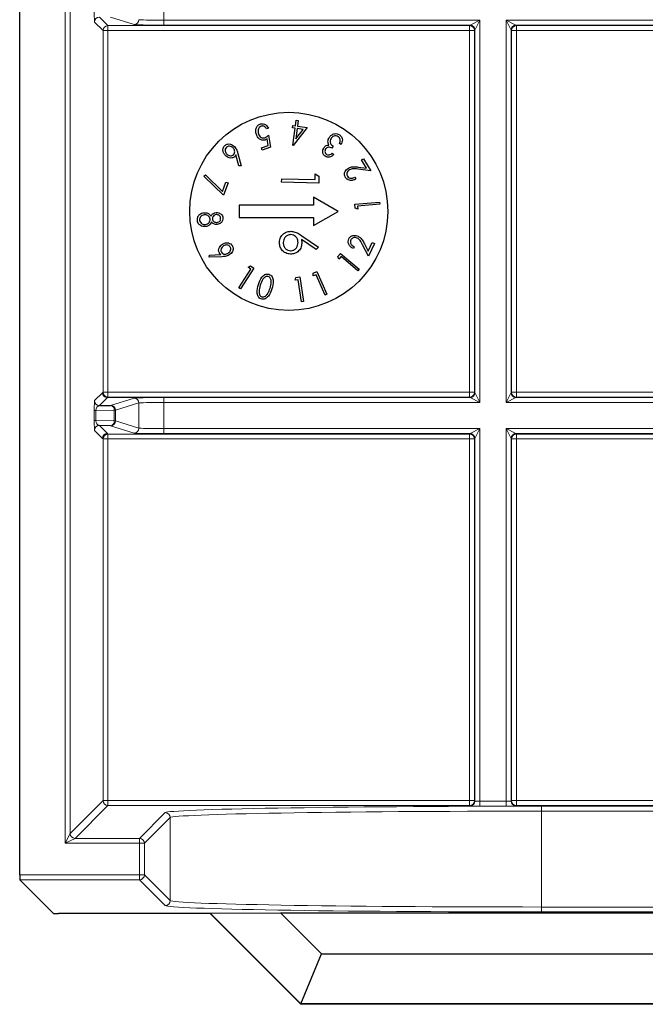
# Model space of a CAD drawing. Header units: millimetres. Extents: x 5 to 418, y 2 to 292.
# Tile 70 of 85: x 334.64 to 338.86, y 77.15 to 83.78. Entities that reach past the tile are written whole.
import ezdxf

# ---------------------------------------------------------------- set-up
doc = ezdxf.new("R2010")
doc.units = ezdxf.units.MM

msp = doc.modelspace()

# ---------------------------------------------------------------- linework, layer by layer
at = {"color": 7, "linetype": 'Continuous', "lineweight": 25}
for p, q in [((334.6433, 78.0243), (334.6433, 88.7996)), ((336.4809, 83.053), (336.4829, 83.0687)), ((336.4829, 83.0687), (336.4997, 83.0665)), ((336.4997, 83.0665), (336.5048, 83.1047)), ((336.5048, 83.1047), (336.5186, 83.1029)), ((336.5186, 83.1029), (336.5135, 83.0647)), ((336.3188, 83.0511), (336.3052, 83.0466)), ((336.3188, 83.0053), (336.3324, 82.9228)), ((336.4976, 83.0508), (336.4809, 83.053)), ((336.4823, 82.9364), (336.4976, 83.0508)), ((336.5795, 83.0558), (336.4851, 82.936)), ((336.5114, 83.0489), (336.5023, 82.9805)), ((336.5023, 82.9805), (336.5521, 83.0435)), ((336.5521, 83.0435), (336.5114, 83.0489)), ((336.5135, 83.0647), (336.5795, 83.0558)), ((336.3173, 82.9345), (336.3097, 82.9798)), ((336.4851, 82.936), (336.4823, 82.9364)), ((336.8081, 82.9415), (336.7967, 82.949)), ((336.1195, 82.7969), (336.0991, 82.8719)), ((336.1118, 82.8818), (336.1339, 82.7984)), ((336.2703, 82.9191), (336.3173, 82.9345)), ((336.2753, 82.904), (336.2703, 82.9191)), ((336.3324, 82.9228), (336.2753, 82.904)), ((336.7538, 82.9296), (336.7455, 82.917)), ((336.7467, 82.8828), (336.7587, 82.875)), ((336.9453, 82.838), (336.9591, 82.8461)), ((336.9781, 82.7827), (336.9453, 82.838)), ((336.9591, 82.8461), (337.0073, 82.7648)), ((335.8833, 82.7289), (335.8937, 82.7372)), ((335.8937, 82.7372), (336.0093, 82.6263)), ((336.1339, 82.7984), (336.1195, 82.7969)), ((336.6318, 82.7052), (336.6326, 82.7437)), ((336.6326, 82.7437), (336.658, 82.7285)), ((337.0073, 82.7648), (336.9213, 82.7756)), ((336.9221, 82.7897), (336.9781, 82.7827)), ((336.0165, 82.6006), (335.8833, 82.7289)), ((336.0093, 82.6263), (336.0323, 82.6888)), ((336.0469, 82.6834), (336.0165, 82.6006)), ((336.0323, 82.6888), (336.0469, 82.6834)), ((336.4071, 82.6875), (336.4075, 82.7099)), ((336.657, 82.6823), (336.4071, 82.6875)), ((336.4075, 82.7099), (336.6318, 82.7052)), ((336.658, 82.7285), (336.657, 82.6823)), ((336.9008, 82.721), (336.9076, 82.7095)), ((336.7884, 82.4916), (336.6217, 82.5878)), ((336.6217, 82.5878), (336.6217, 82.5332)), ((336.9004, 82.5398), (337.0662, 82.5543)), ((336.9028, 82.5127), (336.9004, 82.5398)), ((337.0674, 82.5406), (336.9178, 82.5275)), ((337.0662, 82.5543), (337.0674, 82.5406)), ((336.6217, 82.5332), (336.1217, 82.5332)), ((336.1217, 82.5332), (336.1217, 82.4499)), ((336.6217, 82.3954), (336.7884, 82.4916)), ((336.9197, 82.5058), (336.9028, 82.5127)), ((336.9178, 82.5275), (336.9197, 82.5058)), ((336.1217, 82.4499), (336.6217, 82.4499)), ((336.6217, 82.4499), (336.6217, 82.3954)), ((336.6404, 82.2338), (336.5408, 82.302)), ((336.5419, 82.3278), (336.6544, 82.2508)), ((336.9644, 82.2735), (336.9902, 82.2234)), ((336.9902, 82.2234), (337.0173, 82.2815)), ((337.0318, 82.2747), (336.9919, 82.1892)), ((337.0173, 82.2815), (337.0318, 82.2747)), ((336.6544, 82.2508), (336.6404, 82.2338)), ((336.786, 82.1872), (336.8036, 82.208)), ((336.8036, 82.208), (336.9294, 82.1012)), ((336.8957, 82.2524), (336.8901, 82.2404)), ((336.9919, 82.1892), (336.9523, 82.2663)), ((335.9186, 82.1832), (335.9202, 82.1975)), ((336.0044, 82.1863), (335.9186, 82.1832)), ((335.9202, 82.1975), (335.9974, 82.2009)), ((336.7929, 82.1704), (336.786, 82.1872)), ((336.807, 82.187), (336.7929, 82.1704)), ((336.9206, 82.0907), (336.807, 82.187)), ((336.1189, 81.9773), (336.2001, 82.1033)), ((336.2204, 82.1095), (336.1304, 81.9699)), ((336.1818, 82.1152), (336.1975, 82.1243)), ((336.2001, 82.1033), (336.1818, 82.1152)), ((336.1975, 82.1243), (336.2204, 82.1095)), ((336.6189, 82.0563), (336.6199, 82.0745)), ((336.6199, 82.0745), (336.6449, 82.0856)), ((336.6449, 82.0856), (336.7123, 81.9337)), ((336.9294, 82.1012), (336.9206, 82.0907)), ((336.4975, 82.0282), (336.5033, 82.0456)), ((336.5192, 82.0315), (336.4975, 82.0282)), ((336.5033, 82.0456), (336.5305, 82.0497)), ((336.5413, 81.8834), (336.5192, 82.0315)), ((336.5305, 82.0497), (336.555, 81.8854)), ((336.6389, 82.0651), (336.6189, 82.0563)), ((336.6996, 81.9281), (336.6389, 82.0651)), ((336.1304, 81.9699), (336.1189, 81.9773)), ((336.555, 81.8854), (336.5413, 81.8834)), ((336.7123, 81.9337), (336.6996, 81.9281)), ((335.1805, 81.1838), (335.2558, 81.1851)), ((335.2558, 81.0481), (335.1805, 81.0494)), ((334.8711, 77.7638), (334.6439, 77.991)), ((335.9262, 77.7656), (335.9252, 77.7632)), ((335.9262, 77.7656), (336.399, 77.769)), ((336.5369, 77.1549), (335.9262, 77.7656)), ((336.399, 77.769), (342.8444, 77.769)), ((336.399, 77.769), (336.6764, 77.4916)), ((335.9252, 77.7632), (334.9044, 77.7632)), ((336.5359, 77.1524), (335.9252, 77.7632)), ((336.5369, 77.1549), (336.6764, 77.4916)), ((336.6764, 77.4916), (342.5669, 77.4916)), ((336.5369, 77.1549), (336.5359, 77.1524)), ((342.7074, 77.1524), (336.5359, 77.1524)), ((342.7064, 77.1549), (336.5369, 77.1549))]:
    msp.add_line(p, q, dxfattribs=at)
at = {"color": 7, "linetype": 'Continuous', "lineweight": 18}
for p, q in [((334.9497, 78.2363), (334.9497, 88.7996)), ((334.983, 88.7996), (334.983, 78.3029)), ((335.6127, 83.9545), (335.6127, 83.7787)), ((335.1805, 83.7994), (335.2378, 83.7422)), ((335.413, 83.7487), (335.2558, 83.7981)), ((335.2044, 83.7088), (335.1472, 83.766)), ((335.2378, 83.7422), (337.6723, 83.7422)), ((335.2378, 83.7088), (335.2378, 83.7422)), ((335.6127, 83.7787), (335.6127, 83.7454)), ((335.6127, 83.7787), (337.7421, 83.7787)), ((337.6755, 83.7454), (335.6127, 83.7454)), ((337.6723, 83.7422), (337.6755, 83.7454)), ((337.6723, 83.7088), (337.6723, 83.7422)), ((337.6755, 83.7454), (337.7421, 83.7787)), ((337.7421, 83.7787), (337.7088, 83.712)), ((337.7421, 83.7787), (337.7421, 81.2045)), ((337.9179, 83.7787), (341.3255, 83.7787)), ((337.9179, 81.2045), (337.9179, 83.7787)), ((337.9512, 83.712), (337.9179, 83.7787)), ((337.9179, 83.7787), (337.9846, 83.7454)), ((341.2588, 83.7454), (337.9846, 83.7454)), ((337.9846, 83.7454), (337.9878, 83.7422)), ((337.9878, 83.7422), (341.2556, 83.7422)), ((337.9878, 83.7422), (337.9878, 83.7088)), ((335.2044, 81.2743), (335.2044, 83.7088)), ((335.2044, 83.7088), (335.2378, 83.7088)), ((335.2378, 83.7088), (335.2378, 81.2743)), ((337.6723, 83.7088), (335.2378, 83.7088)), ((337.6723, 81.2743), (337.6723, 83.7088)), ((337.6723, 83.7088), (337.7056, 83.7088)), ((337.7088, 83.712), (337.7056, 83.7088)), ((337.7056, 83.7088), (337.7056, 81.2743)), ((337.7088, 81.2711), (337.7088, 83.712)), ((337.9512, 83.712), (337.9512, 81.2711)), ((337.9544, 83.7088), (337.9512, 83.712)), ((337.9544, 81.2743), (337.9544, 83.7088)), ((337.9878, 83.7088), (337.9544, 83.7088)), ((337.9878, 83.7088), (337.9878, 81.2743)), ((341.2556, 83.7088), (337.9878, 83.7088)), ((335.1472, 81.2171), (335.2007, 81.2705)), ((335.234, 81.2372), (335.1805, 81.1838)), ((335.2007, 81.2705), (335.2044, 81.2743)), ((335.2044, 81.2743), (335.2378, 81.2743)), ((335.2378, 81.241), (335.234, 81.2372)), ((335.455, 81.2372), (335.234, 81.2372)), ((335.2378, 81.241), (335.2378, 81.2743)), ((335.2378, 81.2743), (337.6723, 81.2743)), ((337.6723, 81.241), (335.2378, 81.241)), ((335.2558, 81.1851), (335.413, 81.2345)), ((335.6127, 81.2378), (337.6755, 81.2378)), ((335.6127, 81.2045), (335.6127, 81.2378)), ((337.6723, 81.2743), (337.7056, 81.2743)), ((337.6723, 81.241), (337.6723, 81.2743)), ((337.6755, 81.2378), (337.6723, 81.241)), ((337.7421, 81.2045), (337.6755, 81.2378)), ((337.7056, 81.2743), (337.7088, 81.2711)), ((337.7088, 81.2711), (337.7421, 81.2045)), ((337.9179, 81.2045), (337.9512, 81.2711)), ((337.9846, 81.2378), (337.9179, 81.2045)), ((337.9512, 81.2711), (337.9544, 81.2743)), ((337.9878, 81.2743), (337.9544, 81.2743)), ((337.9878, 81.241), (337.9846, 81.2378)), ((337.9846, 81.2378), (341.2588, 81.2378)), ((337.9878, 81.2743), (337.9878, 81.241)), ((337.9878, 81.2743), (341.2556, 81.2743)), ((341.2556, 81.241), (337.9878, 81.241)), ((335.1456, 81.0836), (335.1456, 81.1496)), ((335.1456, 81.1496), (335.1553, 81.1496)), ((335.2793, 81.1518), (335.1553, 81.1496)), ((335.1553, 81.1496), (335.1553, 81.0836)), ((335.2793, 81.0814), (335.2793, 81.1518)), ((335.2891, 81.1518), (335.2793, 81.1518)), ((335.4463, 81.2012), (335.2891, 81.1518)), ((335.2891, 81.1518), (335.2891, 81.0814)), ((335.4463, 81.032), (335.4463, 81.2012)), ((335.6127, 81.2045), (335.6127, 81.0287)), ((337.7421, 81.2045), (335.6127, 81.2045)), ((341.3255, 81.2045), (337.9179, 81.2045)), ((335.1456, 81.0836), (335.1553, 81.0836)), ((335.1553, 81.0836), (335.2793, 81.0814)), ((335.2891, 81.0814), (335.2793, 81.0814)), ((335.2891, 81.0814), (335.4463, 81.032)), ((335.2006, 80.9626), (335.1472, 81.016)), ((335.1805, 81.0494), (335.234, 80.996)), ((335.413, 80.9987), (335.2558, 81.0481)), ((335.6127, 81.0287), (335.6127, 80.9954)), ((335.6127, 81.0287), (337.7421, 81.0287)), ((337.6755, 80.9954), (337.7421, 81.0287)), ((337.7421, 81.0287), (337.7088, 80.962)), ((337.7421, 81.0287), (337.7421, 78.52)), ((337.9179, 81.0287), (341.3255, 81.0287)), ((337.9179, 78.52), (337.9179, 81.0287)), ((337.9512, 80.962), (337.9179, 81.0287)), ((337.9179, 81.0287), (337.9846, 80.9954)), ((335.2044, 80.9588), (335.2006, 80.9626)), ((335.2044, 78.5243), (335.2044, 80.9588)), ((335.2044, 80.9588), (335.2378, 80.9588)), ((335.234, 80.996), (335.2378, 80.9922)), ((335.2378, 80.9922), (337.6723, 80.9922)), ((335.2378, 80.9588), (335.2378, 80.9922)), ((335.2378, 80.9588), (335.2378, 78.5243)), ((337.6723, 80.9588), (335.2378, 80.9588)), ((337.6755, 80.9954), (335.6127, 80.9954)), ((337.6723, 80.9922), (337.6755, 80.9954)), ((337.6723, 80.9588), (337.6723, 80.9922)), ((337.6723, 78.5243), (337.6723, 80.9588)), ((337.6723, 80.9588), (337.7056, 80.9588)), ((337.7088, 80.962), (337.7056, 80.9588)), ((337.7056, 80.9588), (337.7056, 78.5243)), ((337.7088, 78.5211), (337.7088, 80.962)), ((337.9512, 80.962), (337.9512, 78.5211)), ((337.9544, 80.9588), (337.9512, 80.962)), ((337.9544, 78.5243), (337.9544, 80.9588)), ((337.9544, 80.9588), (337.9878, 80.9588)), ((341.2588, 80.9954), (337.9846, 80.9954)), ((337.9846, 80.9954), (337.9878, 80.9922)), ((337.9878, 80.9922), (341.2556, 80.9922)), ((337.9878, 80.9588), (337.9878, 80.9922)), ((337.9878, 80.9588), (337.9878, 78.5243)), ((341.2556, 80.9588), (337.9878, 80.9588)), ((334.983, 78.3029), (335.2044, 78.5243)), ((335.2044, 78.5243), (335.2378, 78.5243)), ((335.2378, 78.491), (335.2378, 78.5243)), ((335.2378, 78.5243), (337.6723, 78.5243)), ((337.6723, 78.491), (337.6723, 78.5243)), ((337.6723, 78.5243), (337.7056, 78.5243)), ((337.7056, 78.5243), (337.7088, 78.5211)), ((337.7421, 78.52), (337.7421, 78.4866)), ((337.7421, 78.52), (337.9179, 78.52)), ((337.9179, 78.52), (337.9179, 78.4866)), ((337.9512, 78.5211), (337.9544, 78.5243)), ((337.9544, 78.5243), (337.9878, 78.5243)), ((337.9878, 78.491), (337.9878, 78.5243)), ((337.9878, 78.5243), (341.2556, 78.5243)), ((335.2378, 78.491), (335.0164, 78.2696)), ((337.6723, 78.491), (335.2378, 78.491)), ((335.4497, 78.2696), (335.623, 78.4429)), ((337.6755, 78.4878), (337.6723, 78.491)), ((337.9179, 78.4866), (337.7421, 78.4866)), ((337.9878, 78.491), (337.9846, 78.4878)), ((341.2556, 78.491), (337.9878, 78.491)), ((338.1559, 78.4863), (341.0874, 78.4863)), ((338.1559, 78.4863), (338.1559, 78.453)), ((338.1559, 78.453), (338.1559, 77.8076)), ((341.0874, 78.453), (338.1559, 78.453)), ((335.6563, 78.4096), (335.483, 78.2363)), ((335.6563, 77.851), (335.6563, 78.4096)), ((334.9497, 78.2363), (334.983, 78.3029)), ((335.0164, 78.2696), (334.9497, 78.2363)), ((335.4497, 78.2363), (334.9497, 78.2363)), ((335.0164, 78.2696), (335.4497, 78.2696)), ((335.4497, 78.2696), (335.4497, 78.2363)), ((335.4497, 78.0243), (335.4497, 78.2363)), ((335.4497, 78.2363), (335.483, 78.2363)), ((335.483, 78.2363), (335.483, 78.0243)), ((334.6433, 78.0243), (335.4497, 78.0243)), ((335.4497, 77.991), (334.6439, 77.991)), ((335.4497, 78.0243), (335.4497, 77.991)), ((335.4497, 78.0243), (335.483, 78.0243)), ((335.623, 77.8177), (335.4497, 77.991)), ((335.483, 78.0243), (335.6563, 77.851)), ((338.1559, 77.8076), (338.1559, 77.7743)), ((338.1559, 77.8076), (341.0874, 77.8076)), ((341.0874, 77.7743), (338.1559, 77.7743))]:
    msp.add_line(p, q, dxfattribs=at)
at = {"color": 7, "linetype": 'Continuous', "lineweight": 25}
msp.add_circle((336.455, 82.4916), 0.6667, dxfattribs=at)
at = {"color": 7, "linetype": 'Continuous', "lineweight": 18}
for centre, radius, start, end in [((335.1806, 83.766), 0.0333, 90.02044, 179.97956), ((335.2378, 83.7088), 0.0333, 90.02044, 179.97956), ((335.4129, 83.782), 0.0333, 270.10474, 359.97481), ((337.6722, 83.7088), 0.0333, 0.02044, 89.97956), ((337.6755, 83.712), 0.0333, 0.02044, 89.97956), ((337.9846, 83.712), 0.0333, 90.02044, 179.97956), ((337.9878, 83.7088), 0.0333, 90.02044, 179.97956), ((335.1806, 81.2171), 0.0333, 180.02044, 269.97956), ((335.2378, 81.2743), 0.0333, 180.02044, 269.97956), ((335.4129, 81.2011), 0.0333, 0.02519, 89.89526), ((337.6722, 81.2743), 0.0333, 270.02044, 359.97956), ((337.6755, 81.2711), 0.0333, 270.02044, 359.97956), ((337.9846, 81.2711), 0.0333, 180.02044, 269.97956), ((337.9878, 81.2743), 0.0333, 180.02044, 269.97956), ((335.2494, 81.1556), 0.0302, 352.77494, 77.76207), ((335.2557, 81.1518), 0.0333, 0.02519, 89.89526), ((335.2494, 81.0776), 0.0302, 282.23793, 7.22506), ((335.2557, 81.0814), 0.0333, 270.10474, 359.97481), ((335.1806, 81.016), 0.0333, 90.02044, 179.97956), ((335.4129, 81.032), 0.0333, 270.10474, 359.97481), ((335.234, 80.9626), 0.0333, 90.02044, 179.97956), ((335.2378, 80.9588), 0.0333, 90.02044, 179.97956), ((337.6722, 80.9588), 0.0333, 0.02044, 89.97956), ((337.6755, 80.962), 0.0333, 0.02044, 89.97956), ((337.9846, 80.962), 0.0333, 90.02044, 179.97956), ((337.9878, 80.9588), 0.0333, 90.02044, 179.97956), ((335.2378, 78.5243), 0.0333, 180.02044, 269.97956), ((337.6722, 78.5243), 0.0333, 270.02044, 359.97956), ((337.6755, 78.5211), 0.0333, 270.02044, 359.97956), ((337.9846, 78.5211), 0.0333, 180.02044, 269.97956), ((337.9878, 78.5243), 0.0333, 180.02044, 269.97956), ((335.623, 78.4095), 0.0333, 0.02044, 89.97956), ((335.0164, 78.3029), 0.0333, 180.02044, 269.97956), ((335.4497, 78.2363), 0.0333, 0.02044, 89.97956), ((335.4497, 78.0243), 0.0333, 270.02044, 359.97956), ((335.623, 77.8511), 0.0333, 270.02044, 359.97956)]:
    msp.add_arc(centre, radius, start, end, dxfattribs=at)
for centre, major_axis, ratio, start_param, end_param in [((335.1472, 83.8327), (0, 0.0667), 0.025118, 1.558009, 3.116464), ((335.6127, 83.7489), (0.2, 0), 0.017455, 3.197091, 4.712389), ((335.6127, 83.7822), (0.1667, 0), 0.020946, 3.197091, 4.712389), ((335.1472, 81.1505), (0, 0.0667), 0.025118, 0.025129, 1.583584), ((335.6127, 81.2343), (0.2, 0), 0.017455, 1.570796, 3.086094), ((335.1806, 81.1505), (0.0022, 0.0333), 0.755078, 0.087257, 1.645712), ((335.6127, 81.201), (0.1667, 0), 0.020946, 1.570796, 3.086094), ((335.1472, 81.0827), (0, 0.0667), 0.025118, 1.558009, 3.116464), ((335.1806, 81.0827), (-0.0022, 0.0333), 0.755078, 1.49588, 3.054336), ((335.6127, 81.0322), (0.1667, 0), 0.020946, 3.197091, 4.712389), ((335.6127, 80.9989), (0.2, 0), 0.017455, 3.197091, 4.712389), ((337.7421, 78.5211), (0.0333, 0), 0.03491, 3.159046, 4.712389), ((337.9179, 78.5211), (0.0333, 0), 0.03491, 4.712389, 6.265732), ((338.1559, 78.4421), (2.5333, 0), 0.017455, 1.570796, 3.124139), ((338.1559, 78.4088), (2.5, 0), 0.017688, 1.570796, 3.124139), ((337.7421, 78.4878), (0.0667, 0), 0.017455, 3.159046, 4.712389), ((337.9179, 78.4878), (0.0667, 0), 0.017455, 4.712389, 6.265732), ((338.1559, 77.8518), (2.5, 0), 0.017688, 3.159046, 4.712389), ((338.1559, 77.8185), (2.5333, 0), 0.017455, 3.159046, 4.712389)]:
    msp.add_ellipse(centre, major_axis=major_axis, ratio=ratio, start_param=start_param, end_param=end_param, dxfattribs=at)
at = {"color": 7, "linetype": 'Continuous', "lineweight": 25}
for centre, major_axis, start_param, end_param in [((334.6439, 78.0243), (0, 0.0333), 1.570796, 3.124139), ((334.9044, 77.7638), (0.0333, 0), 3.159046, 4.712389)]:
    msp.add_ellipse(centre, major_axis=major_axis, ratio=0.017455, start_param=start_param, end_param=end_param, dxfattribs=at)
for points, knots in [([(336.2368, 83.0095), (336.235, 83.0173), (336.2313, 83.0327), (336.2355, 83.055), (336.2474, 83.0724), (336.2588, 83.0775), (336.2646, 83.0801)], [0, 0, 0, 0, 0.280491, 0.560353, 0.780078, 1, 1, 1, 1]), ([(336.2646, 83.0801), (336.2708, 83.0813), (336.2834, 83.0836), (336.305, 83.0736), (336.3135, 83.0596), (336.3188, 83.0511)], [0, 0, 0, 0, 0.27998, 0.560557, 1, 1, 1, 1]), ([(336.2952, 82.9717), (336.2879, 82.9704), (336.2734, 82.968), (336.2495, 82.982), (336.2416, 82.9991), (336.2368, 83.0095)], [0, 0, 0, 0, 0.279536, 0.560216, 1, 1, 1, 1]), ([(336.2686, 83.0651), (336.2636, 83.0623), (336.2536, 83.0567), (336.2459, 83.0365), (336.2488, 83.0221), (336.2505, 83.0133)], [0, 0, 0, 0, 0.278725, 0.559911, 1, 1, 1, 1]), ([(336.2505, 83.0133), (336.2525, 83.0084), (336.2565, 82.9987), (336.2679, 82.9887), (336.2812, 82.9847), (336.2893, 82.9866), (336.2934, 82.9875)], [0, 0, 0, 0, 0.280655, 0.560141, 0.779801, 1, 1, 1, 1]), ([(336.3052, 83.0466), (336.3031, 83.0503), (336.2989, 83.0576), (336.289, 83.0644), (336.2784, 83.0671), (336.2719, 83.0658), (336.2686, 83.0651)], [0, 0, 0, 0, 0.280652, 0.559908, 0.780152, 1, 1, 1, 1]), ([(336.2934, 82.9875), (336.2986, 82.9901), (336.308, 82.9947), (336.3155, 83.002), (336.3188, 83.0053)], [0, 0, 0, 0, 0.559026, 1, 1, 1, 1]), ([(336.7273, 82.9887), (336.732, 82.9945), (336.7416, 83.006), (336.7611, 83.0148), (336.7808, 83.0154), (336.7913, 83.0099), (336.7965, 83.0072)], [0, 0, 0, 0, 0.280155, 0.559971, 0.779998, 1, 1, 1, 1]), ([(336.7965, 83.0072), (336.8018, 83.0027), (336.8124, 82.9938), (336.8181, 82.9684), (336.8119, 82.9517), (336.8081, 82.9415)], [0, 0, 0, 0, 0.2798176, 0.5596977, 1, 1, 1, 1]), ([(336.0238, 82.935), (336.0295, 82.9389), (336.0409, 82.9468), (336.0669, 82.9453), (336.0809, 82.9344), (336.0894, 82.9277)], [0, 0, 0, 0, 0.27964, 0.560233, 1, 1, 1, 1]), ([(336.3097, 82.9798), (336.3072, 82.978), (336.3026, 82.9746), (336.2975, 82.9726), (336.2952, 82.9717)], [0, 0, 0, 0, 0.56009, 1, 1, 1, 1]), ([(336.691, 82.9198), (336.6933, 82.9228), (336.6978, 82.9287), (336.7092, 82.9363), (336.7188, 82.9375), (336.7247, 82.9382)], [0, 0, 0, 0, 0.2806193, 0.5610066, 1, 1, 1, 1]), ([(336.7187, 82.9591), (336.719, 82.965), (336.7197, 82.9756), (336.725, 82.9847), (336.7273, 82.9887)], [0, 0, 0, 0, 0.559473, 1, 1, 1, 1]), ([(336.7247, 82.9382), (336.7228, 82.9419), (336.7195, 82.9485), (336.7189, 82.9558), (336.7187, 82.9591)], [0, 0, 0, 0, 0.559723, 1, 1, 1, 1]), ([(336.7395, 82.9823), (336.737, 82.9771), (336.7319, 82.9667), (336.7346, 82.9449), (336.7465, 82.9354), (336.7538, 82.9296)], [0, 0, 0, 0, 0.280509, 0.560297, 1, 1, 1, 1]), ([(336.7875, 82.9939), (336.7828, 82.9963), (336.7735, 83.0011), (336.7587, 82.9984), (336.747, 82.9919), (336.742, 82.9855), (336.7395, 82.9823)], [0, 0, 0, 0, 0.279489, 0.558705, 0.77927, 1, 1, 1, 1]), ([(336.8008, 82.9742), (336.7995, 82.9786), (336.797, 82.9866), (336.7904, 82.9917), (336.7875, 82.9939)], [0, 0, 0, 0, 0.558586, 1, 1, 1, 1]), ([(336.7967, 82.949), (336.7984, 82.9536), (336.8013, 82.9618), (336.801, 82.9704), (336.8008, 82.9742)], [0, 0, 0, 0, 0.560685, 1, 1, 1, 1]), ([(336.0282, 82.868), (336.0237, 82.8735), (336.0148, 82.8843), (336.0105, 82.9039), (336.0134, 82.9221), (336.0203, 82.9307), (336.0238, 82.935)], [0, 0, 0, 0, 0.2804203, 0.5600775, 0.7802274, 1, 1, 1, 1]), ([(336.0346, 82.923), (336.0317, 82.9192), (336.026, 82.9115), (336.0267, 82.8977), (336.0307, 82.8861), (336.0355, 82.8805), (336.0379, 82.8776)], [0, 0, 0, 0, 0.278324, 0.558262, 0.779056, 1, 1, 1, 1]), ([(336.0798, 82.9181), (336.0763, 82.9212), (336.0691, 82.9275), (336.0561, 82.9307), (336.0436, 82.9298), (336.0376, 82.9253), (336.0346, 82.923)], [0, 0, 0, 0, 0.280405, 0.560413, 0.780383, 1, 1, 1, 1]), ([(336.0379, 82.8776), (336.0415, 82.8745), (336.0487, 82.8682), (336.0618, 82.865), (336.0743, 82.8659), (336.0803, 82.8704), (336.0833, 82.8727)], [0, 0, 0, 0, 0.280391, 0.560267, 0.780317, 1, 1, 1, 1]), ([(336.0833, 82.8727), (336.0861, 82.8765), (336.0919, 82.8842), (336.0911, 82.898), (336.0871, 82.9095), (336.0823, 82.9152), (336.0798, 82.9181)], [0, 0, 0, 0, 0.278375, 0.558341, 0.779029, 1, 1, 1, 1]), ([(336.0894, 82.9277), (336.0951, 82.9198), (336.1053, 82.9058), (336.1098, 82.8891), (336.1118, 82.8818)], [0, 0, 0, 0, 0.55878, 1, 1, 1, 1]), ([(336.0991, 82.8719), (336.0979, 82.8694), (336.0958, 82.865), (336.0925, 82.8614), (336.091, 82.8598)], [0, 0, 0, 0, 0.560106, 1, 1, 1, 1]), ([(336.7011, 82.862), (336.6965, 82.8661), (336.6873, 82.8742), (336.6828, 82.8913), (336.6843, 82.9071), (336.6888, 82.9155), (336.691, 82.9198)], [0, 0, 0, 0, 0.279273, 0.558925, 0.779467, 1, 1, 1, 1]), ([(336.7031, 82.9117), (336.7014, 82.9083), (336.6979, 82.9013), (336.6986, 82.8903), (336.7028, 82.8811), (336.7075, 82.8773), (336.7099, 82.8754)], [0, 0, 0, 0, 0.279907, 0.559807, 0.77977, 1, 1, 1, 1]), ([(336.7587, 82.875), (336.7543, 82.8708), (336.7454, 82.8626), (336.7297, 82.8561), (336.7138, 82.8554), (336.7053, 82.8598), (336.7011, 82.862)], [0, 0, 0, 0, 0.280726, 0.560477, 0.780265, 1, 1, 1, 1]), ([(336.7455, 82.917), (336.7415, 82.9191), (336.7337, 82.9233), (336.7209, 82.9241), (336.7099, 82.9199), (336.7054, 82.9144), (336.7031, 82.9117)], [0, 0, 0, 0, 0.280439, 0.560399, 0.780021, 1, 1, 1, 1]), ([(336.7099, 82.8754), (336.7134, 82.8738), (336.7203, 82.8704), (336.7342, 82.8733), (336.742, 82.8792), (336.7467, 82.8828)], [0, 0, 0, 0, 0.279195, 0.558741, 1, 1, 1, 1]), ([(336.091, 82.8598), (336.0855, 82.8561), (336.0744, 82.8487), (336.0496, 82.851), (336.0363, 82.8616), (336.0282, 82.868)], [0, 0, 0, 0, 0.279205, 0.560335, 1, 1, 1, 1]), ([(336.8356, 82.7207), (336.8329, 82.7271), (336.8274, 82.7399), (336.8332, 82.7591), (336.8431, 82.7737), (336.8519, 82.7799), (336.8564, 82.783)], [0, 0, 0, 0, 0.278897, 0.558314, 0.779051, 1, 1, 1, 1]), ([(336.8636, 82.7715), (336.8598, 82.7687), (336.8521, 82.763), (336.8463, 82.7508), (336.8449, 82.7383), (336.848, 82.7315), (336.8496, 82.7281)], [0, 0, 0, 0, 0.280118, 0.55997, 0.779982, 1, 1, 1, 1]), ([(336.8564, 82.783), (336.8634, 82.7863), (336.8748, 82.7917), (336.8926, 82.7923), (336.9073, 82.7914), (336.9171, 82.7903), (336.9221, 82.7897)], [0, 0, 0, 0, 0.3389875, 0.5591537, 0.7795627, 1, 1, 1, 1]), ([(336.9213, 82.7756), (336.9146, 82.7764), (336.9037, 82.7777), (336.8884, 82.7786), (336.8753, 82.7773), (336.8675, 82.7734), (336.8636, 82.7715)], [0, 0, 0, 0, 0.340376, 0.560583, 0.780282, 1, 1, 1, 1]), ([(336.9076, 82.7095), (336.9008, 82.7062), (336.887, 82.6997), (336.8655, 82.6995), (336.8466, 82.7063), (336.8393, 82.7159), (336.8356, 82.7207)], [0, 0, 0, 0, 0.280614, 0.560443, 0.780355, 1, 1, 1, 1]), ([(336.8496, 82.7281), (336.8531, 82.7239), (336.8601, 82.7155), (336.8803, 82.7123), (336.893, 82.7177), (336.9008, 82.721)], [0, 0, 0, 0, 0.278938, 0.559081, 1, 1, 1, 1]), ([(335.8395, 82.431), (335.8394, 82.4383), (335.8392, 82.4529), (335.8524, 82.4694), (335.8681, 82.4793), (335.8792, 82.4814), (335.8848, 82.4825)], [0, 0, 0, 0, 0.279834, 0.558404, 0.779241, 1, 1, 1, 1]), ([(335.8848, 82.4825), (335.8911, 82.4825), (335.9014, 82.4826), (335.9147, 82.477), (335.9242, 82.4694), (335.9292, 82.4631), (335.9317, 82.46)], [0, 0, 0, 0, 0.339366, 0.559457, 0.779606, 1, 1, 1, 1]), ([(335.9317, 82.46), (335.9337, 82.4634), (335.9377, 82.4704), (335.9488, 82.48), (335.9589, 82.4823), (335.9651, 82.4837)], [0, 0, 0, 0, 0.280846, 0.561328, 1, 1, 1, 1]), ([(335.9651, 82.4837), (335.9713, 82.4835), (335.9837, 82.4831), (335.999, 82.474), (336.009, 82.4613), (336.011, 82.4518), (336.012, 82.447)], [0, 0, 0, 0, 0.279728, 0.559451, 0.77981, 1, 1, 1, 1]), ([(335.8608, 82.3962), (335.8575, 82.3985), (335.8509, 82.4029), (335.8425, 82.4148), (335.8406, 82.4249), (335.8395, 82.431)], [0, 0, 0, 0, 0.280481, 0.560682, 1, 1, 1, 1]), ([(335.8856, 82.4685), (335.8807, 82.4675), (335.871, 82.4654), (335.8601, 82.456), (335.8548, 82.4441), (335.8549, 82.4362), (335.855, 82.4323)], [0, 0, 0, 0, 0.27999, 0.559357, 0.779482, 1, 1, 1, 1]), ([(335.855, 82.4323), (335.856, 82.4273), (335.8581, 82.4172), (335.8694, 82.4075), (335.8816, 82.4026), (335.8896, 82.4028), (335.8936, 82.4028)], [0, 0, 0, 0, 0.279553, 0.558594, 0.779234, 1, 1, 1, 1]), ([(335.9255, 82.4385), (335.9243, 82.4436), (335.9219, 82.4539), (335.9103, 82.4635), (335.8979, 82.4688), (335.8897, 82.4686), (335.8856, 82.4685)], [0, 0, 0, 0, 0.279057, 0.558794, 0.779369, 1, 1, 1, 1]), ([(335.8936, 82.4028), (335.8985, 82.4039), (335.9082, 82.4061), (335.9188, 82.4155), (335.9254, 82.4267), (335.9255, 82.4346), (335.9255, 82.4385)], [0, 0, 0, 0, 0.279796, 0.559918, 0.780093, 1, 1, 1, 1]), ([(335.9357, 82.4194), (335.9329, 82.414), (335.9282, 82.4052), (335.9176, 82.396), (335.9069, 82.3909), (335.8992, 82.3897), (335.8953, 82.3891)], [0, 0, 0, 0, 0.339754, 0.559634, 0.779751, 1, 1, 1, 1]), ([(335.9726, 82.4031), (335.9687, 82.403), (335.9608, 82.4028), (335.9471, 82.4075), (335.94, 82.4149), (335.9357, 82.4194)], [0, 0, 0, 0, 0.280538, 0.560793, 1, 1, 1, 1]), ([(335.9664, 82.4697), (335.9624, 82.4688), (335.9544, 82.4669), (335.946, 82.459), (335.9405, 82.4498), (335.9404, 82.4434), (335.9404, 82.4401)], [0, 0, 0, 0, 0.279497, 0.559694, 0.779993, 1, 1, 1, 1]), ([(335.9404, 82.4401), (335.9414, 82.4362), (335.9435, 82.4283), (335.9526, 82.4208), (335.9623, 82.4171), (335.9687, 82.4171), (335.9719, 82.4171)], [0, 0, 0, 0, 0.27891, 0.558484, 0.779287, 1, 1, 1, 1]), ([(335.996, 82.446), (335.9952, 82.45), (335.9935, 82.4578), (335.9851, 82.4656), (335.9758, 82.4698), (335.9695, 82.4698), (335.9664, 82.4697)], [0, 0, 0, 0, 0.279551, 0.559057, 0.779428, 1, 1, 1, 1]), ([(335.9719, 82.4171), (335.9758, 82.418), (335.9835, 82.4198), (335.9921, 82.4272), (335.9964, 82.4367), (335.9961, 82.4429), (335.996, 82.446)], [0, 0, 0, 0, 0.279754, 0.559695, 0.779479, 1, 1, 1, 1]), ([(336.012, 82.447), (336.0117, 82.4408), (336.0111, 82.4285), (336.0002, 82.4144), (335.9868, 82.4058), (335.9773, 82.404), (335.9726, 82.4031)], [0, 0, 0, 0, 0.2790891, 0.5586555, 0.7793349, 1, 1, 1, 1]), ([(335.8953, 82.3891), (335.8885, 82.3889), (335.8764, 82.3887), (335.8656, 82.3939), (335.8608, 82.3962)], [0, 0, 0, 0, 0.559652, 1, 1, 1, 1]), ([(336.3922, 82.2832), (336.3937, 82.2943), (336.3969, 82.3166), (336.4177, 82.3414), (336.4435, 82.3552), (336.4611, 82.3566), (336.4699, 82.3573)], [0, 0, 0, 0, 0.27967, 0.559085, 0.779558, 1, 1, 1, 1]), ([(336.4699, 82.3573), (336.4788, 82.3562), (336.4935, 82.3544), (336.5124, 82.3461), (336.5275, 82.3375), (336.5371, 82.331), (336.5419, 82.3278)], [0, 0, 0, 0, 0.339374, 0.559486, 0.779731, 1, 1, 1, 1]), ([(336.0091, 82.2707), (336.0153, 82.2738), (336.0278, 82.2801), (336.0476, 82.2799), (336.0647, 82.2732), (336.0716, 82.2647), (336.0751, 82.2604)], [0, 0, 0, 0, 0.280377, 0.560037, 0.780268, 1, 1, 1, 1]), ([(336.4671, 82.2034), (336.4557, 82.205), (336.4329, 82.208), (336.408, 82.2299), (336.3941, 82.2562), (336.3928, 82.2742), (336.3922, 82.2832)], [0, 0, 0, 0, 0.279631, 0.55896, 0.779478, 1, 1, 1, 1]), ([(336.4685, 82.3349), (336.4608, 82.3339), (336.4454, 82.3321), (336.4292, 82.3168), (336.4195, 82.2995), (336.4184, 82.2874), (336.4178, 82.2814)], [0, 0, 0, 0, 0.279059, 0.55882, 0.779303, 1, 1, 1, 1]), ([(336.4178, 82.2814), (336.4184, 82.2737), (336.4196, 82.2583), (336.432, 82.2403), (336.4481, 82.2282), (336.4602, 82.2267), (336.4662, 82.2259)], [0, 0, 0, 0, 0.280018, 0.559853, 0.779987, 1, 1, 1, 1]), ([(336.4662, 82.2259), (336.4741, 82.2269), (336.4898, 82.2289), (336.506, 82.2449), (336.5155, 82.2628), (336.5166, 82.2751), (336.5172, 82.2813)], [0, 0, 0, 0, 0.278754, 0.558605, 0.779147, 1, 1, 1, 1]), ([(336.5427, 82.276), (336.5412, 82.2651), (336.5383, 82.2433), (336.5177, 82.2193), (336.493, 82.2051), (336.4757, 82.204), (336.4671, 82.2034)], [0, 0, 0, 0, 0.279638, 0.559326, 0.779527, 1, 1, 1, 1]), ([(336.5172, 82.2813), (336.5167, 82.2889), (336.5157, 82.3042), (336.5029, 82.3219), (336.4863, 82.3328), (336.4744, 82.3342), (336.4685, 82.3349)], [0, 0, 0, 0, 0.280127, 0.559515, 0.779719, 1, 1, 1, 1]), ([(336.5408, 82.302), (336.5415, 82.2972), (336.5427, 82.2886), (336.5427, 82.2799), (336.5427, 82.276)], [0, 0, 0, 0, 0.55991, 1, 1, 1, 1]), ([(336.8901, 82.2404), (336.8835, 82.2442), (336.8704, 82.2518), (336.8581, 82.2695), (336.853, 82.2889), (336.8568, 82.3003), (336.8587, 82.306)], [0, 0, 0, 0, 0.280613, 0.560469, 0.78036, 1, 1, 1, 1]), ([(336.8587, 82.306), (336.8625, 82.3119), (336.8699, 82.3237), (336.889, 82.3296), (336.9067, 82.3297), (336.9168, 82.3258), (336.9218, 82.3239)], [0, 0, 0, 0, 0.2788377, 0.558333, 0.7790711, 1, 1, 1, 1]), ([(336.8727, 82.2987), (336.8715, 82.2953), (336.8691, 82.2885), (336.8709, 82.2776), (336.8783, 82.2637), (336.8885, 82.2571), (336.8957, 82.2524)], [0, 0, 0, 0, 0.186786, 0.373589, 0.560709, 1, 1, 1, 1]), ([(336.9164, 82.3116), (336.9119, 82.3131), (336.9029, 82.3163), (336.8896, 82.3141), (336.8785, 82.3083), (336.8746, 82.3019), (336.8727, 82.2987)], [0, 0, 0, 0, 0.28012, 0.560051, 0.780054, 1, 1, 1, 1]), ([(336.9523, 82.2663), (336.9492, 82.2722), (336.9442, 82.282), (336.9362, 82.2951), (336.9278, 82.3052), (336.9202, 82.3094), (336.9164, 82.3116)], [0, 0, 0, 0, 0.340356, 0.560561, 0.780283, 1, 1, 1, 1]), ([(336.9218, 82.3239), (336.9285, 82.32), (336.9394, 82.3136), (336.9498, 82.2993), (336.9575, 82.2867), (336.9621, 82.2779), (336.9644, 82.2735)], [0, 0, 0, 0, 0.339027, 0.55919, 0.779581, 1, 1, 1, 1]), ([(335.9876, 82.2114), (335.9852, 82.2175), (335.9804, 82.2299), (335.9878, 82.2536), (336.001, 82.2642), (336.0091, 82.2707)], [0, 0, 0, 0, 0.2792392, 0.5603873, 1, 1, 1, 1]), ([(335.9974, 82.2009), (335.9953, 82.2026), (335.9916, 82.2057), (335.9888, 82.2096), (335.9876, 82.2114)], [0, 0, 0, 0, 0.5600366, 1, 1, 1, 1]), ([(336.0161, 82.2591), (336.0123, 82.2563), (336.0046, 82.2507), (335.9987, 82.2387), (335.997, 82.2264), (336.0001, 82.2196), (336.0016, 82.2162)], [0, 0, 0, 0, 0.280343, 0.560391, 0.78042, 1, 1, 1, 1]), ([(336.0016, 82.2162), (336.0048, 82.2126), (336.011, 82.2053), (336.0245, 82.2029), (336.0366, 82.2042), (336.0432, 82.2077), (336.0465, 82.2094)], [0, 0, 0, 0, 0.278322, 0.558252, 0.779007, 1, 1, 1, 1]), ([(336.061, 82.2524), (336.0579, 82.256), (336.0516, 82.2633), (336.0381, 82.2656), (336.026, 82.2643), (336.0194, 82.2609), (336.0161, 82.2591)], [0, 0, 0, 0, 0.278366, 0.558377, 0.779079, 1, 1, 1, 1]), ([(336.0465, 82.2094), (336.0503, 82.2122), (336.0579, 82.2178), (336.0638, 82.2299), (336.0656, 82.2422), (336.0625, 82.249), (336.061, 82.2524)], [0, 0, 0, 0, 0.280318, 0.560321, 0.780338, 1, 1, 1, 1]), ([(336.0751, 82.2604), (336.0777, 82.254), (336.0829, 82.2411), (336.0771, 82.2219), (336.0669, 82.2075), (336.0582, 82.2012), (336.0538, 82.1981)], [0, 0, 0, 0, 0.278542, 0.558068, 0.778993, 1, 1, 1, 1]), ([(336.0538, 82.1981), (336.045, 82.1942), (336.0292, 82.1873), (336.0119, 82.1866), (336.0044, 82.1863)], [0, 0, 0, 0, 0.558734, 1, 1, 1, 1]), ([(336.251, 81.9984), (336.2569, 82.016), (336.2657, 82.0422), (336.2899, 82.0647), (336.3078, 82.0703), (336.3169, 82.0685), (336.3214, 82.0676)], [0, 0, 0, 0, 0.500588, 0.749778, 0.874957, 1, 1, 1, 1]), ([(336.3171, 82.0524), (336.3135, 82.053), (336.3062, 82.0541), (336.2923, 82.0484), (336.2746, 82.0291), (336.2679, 82.0082), (336.2634, 81.9942)], [0, 0, 0, 0, 0.124645, 0.249784, 0.499032, 1, 1, 1, 1]), ([(336.3286, 81.9737), (336.3325, 81.9878), (336.3384, 82.009), (336.3351, 82.0349), (336.327, 82.0475), (336.3204, 82.0508), (336.3171, 82.0524)], [0, 0, 0, 0, 0.500752, 0.750172, 0.875333, 1, 1, 1, 1]), ([(336.3214, 82.0676), (336.3256, 82.0658), (336.3341, 82.0621), (336.3459, 82.0473), (336.3535, 82.015), (336.3461, 81.9881), (336.3411, 81.9702)], [0, 0, 0, 0, 0.125085, 0.250332, 0.499708, 1, 1, 1, 1]), ([(336.2694, 81.9016), (336.2652, 81.9034), (336.2567, 81.9071), (336.2451, 81.9218), (336.2383, 81.9541), (336.2459, 81.9807), (336.251, 81.9984)], [0, 0, 0, 0, 0.125022, 0.250201, 0.499437, 1, 1, 1, 1]), ([(336.2634, 81.9942), (336.2591, 81.9801), (336.2526, 81.9591), (336.2563, 81.9332), (336.2644, 81.9206), (336.271, 81.9173), (336.2743, 81.9157)], [0, 0, 0, 0, 0.5009193, 0.7502117, 0.8753705, 1, 1, 1, 1]), ([(336.3411, 81.9702), (336.335, 81.9527), (336.3258, 81.9264), (336.3011, 81.9043), (336.283, 81.8989), (336.2739, 81.9007), (336.2694, 81.9016)], [0, 0, 0, 0, 0.500354, 0.749719, 0.874939, 1, 1, 1, 1]), ([(336.311, 81.9347), (336.315, 81.9417), (336.3222, 81.9541), (336.3267, 81.9677), (336.3286, 81.9737)], [0, 0, 0, 0, 0.559735, 1, 1, 1, 1]), ([(336.2743, 81.9157), (336.2785, 81.9152), (336.2868, 81.9141), (336.3006, 81.921), (336.307, 81.9295), (336.311, 81.9347)], [0, 0, 0, 0, 0.2790713, 0.5594493, 1, 1, 1, 1])]:
    msp.add_open_spline(points, degree=3, knots=knots, dxfattribs=at)
at = {"color": 7, "linetype": 'Continuous', "lineweight": 18}
msp.add_open_spline([(335.2007, 81.2705), (335.2012, 81.2662), (335.2022, 81.2574), (335.2099, 81.2464), (335.2209, 81.2387), (335.2296, 81.2377), (335.234, 81.2372)], degree=3, dxfattribs=at)

doc.saveas('drawing.dxf')
